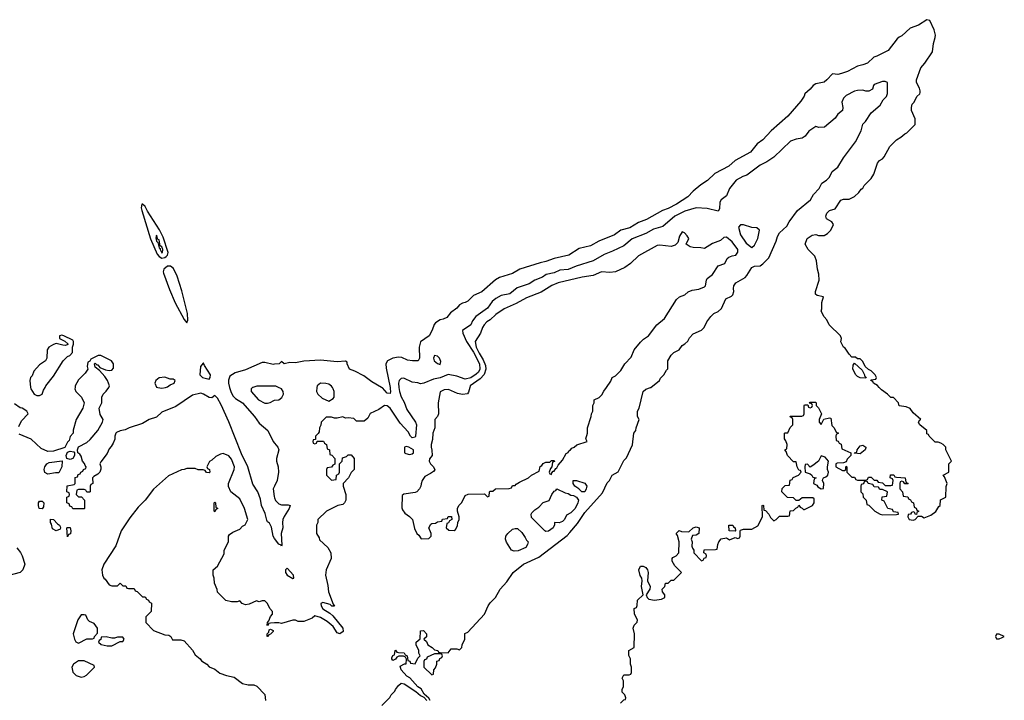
# Model space of a CAD drawing. Header units: inches. Extents: x 2769379 to 2883802, y 684208 to 828654.
# Tile 184 of 256: x 2818168 to 2825246, y 787751 to 792642. Entities that reach past the tile are written whole.
import ezdxf

# ---------------------------------------------------------------- set-up
doc = ezdxf.new("R2010")
doc.units = ezdxf.units.IN
doc.header["$MEASUREMENT"] = 0
for name, color, linetype in [('C8718', 7, 'Continuous'), ('C8719', 7, 'Continuous'), ('C8728', 7, 'Continuous'), ('C8729', 7, 'Continuous')]:
    doc.layers.add(name, color=color, linetype=linetype)

msp = doc.modelspace()

# ---------------------------------------------------------------- linework, layer by layer
at = {"layer": 'C8718', "color": 2}
for points, elevation in [([(2818565.3, 790000), (2818564.7, 789990), (2818571.3, 789970), (2818611.3, 789930), (2818632, 789890), (2818620.7, 789850), (2818574, 789770), (2818552, 789692), (2818552, 789670), (2818530, 789646), (2818522, 789618), (2818510, 789606), (2818492.7, 789567.3), (2818410, 789541.2), (2818370, 789539.3), (2818321.6, 789561.6), (2818250, 789626.6), (2818164.7, 789664.7)], 2), ([(2818245.8, 790000), (2818246.8, 789990), (2818272, 789950), (2818290, 789941), (2818310, 789941), (2818330, 789952), (2818339.3, 789980.7), (2818350.3, 790000)], 2), ([(2820000, 788915.1), (2819989.5, 788930), (2819976.6, 788996.6), (2819963.7, 789023.7), (2819950, 789034), (2819945.3, 789045.3), (2819932.7, 789092.7), (2819906.9, 789150), (2819897.7, 789197.7), (2819879.6, 789250), (2819843.6, 789303.6), (2819808.3, 789430), (2819761.8, 789521.8), (2819671.9, 789751.9), (2819615.2, 789875.2), (2819590, 789921.2), (2819570, 789942), (2819550, 789924), (2819530, 789926), (2819490, 789952), (2819470, 789958.4), (2819410, 789945.1), (2819290, 789863.7), (2819190, 789820.9), (2819150, 789786), (2819098, 789770), (2819050, 789739.3), (2818954, 789710), (2818924.7, 789695.3), (2818890, 789688.7), (2818864.5, 789675.5), (2818858, 789670), (2818851.3, 789650), (2818851.1, 789628.9), (2818839.8, 789600.2), (2818825.4, 789574.6), (2818810, 789558), (2818796, 789524), (2818750, 789466), (2818744.7, 789450), (2818751.3, 789430), (2818751.1, 789411.1), (2818744.7, 789390), (2818730, 789375.3), (2818699.6, 789360.4), (2818692, 789350), (2818694, 789310), (2818678, 789302), (2818674, 789290), (2818674, 789250), (2818670, 789246), (2818650, 789246), (2818642, 789262), (2818630, 789266), (2818590, 789266), (2818578, 789262), (2818574, 789230), (2818590, 789214), (2818612.7, 789212.7), (2818634, 789190), (2818634, 789130), (2818630, 789126), (2818550, 789126), (2818542, 789142), (2818527.3, 789147.3), (2818522, 789162), (2818506, 789170), (2818506, 789210), (2818522, 789218), (2818526, 789230), (2818522, 789242), (2818506, 789250), (2818508.4, 789291.6), (2818558, 789302), (2818566, 789310), (2818567.3, 789352.7), (2818582, 789358), (2818587.3, 789372.7), (2818602, 789378), (2818606, 789390), (2818622, 789398), (2818626, 789410), (2818642, 789418), (2818646, 789430), (2818638, 789438), (2818633.6, 789453.6), (2818618, 789470), (2818610, 789506), (2818600.4, 789520.4), (2818586, 789530), (2818582, 789550), (2818590, 789572), (2818650, 789604.7), (2818675.1, 789624.9), (2818728.7, 789690), (2818762, 789750), (2818768, 789770), (2818745.6, 789805.6), (2818738, 789850), (2818758, 789890), (2818758, 789930), (2818768, 789950), (2818790, 789972), (2818807.7, 790000)], 2), ([(2819161.1, 790000), (2819190, 789994.8), (2819216, 790000)], 2), ([(2819676.4, 790000), (2819684.4, 789970), (2819699.5, 789939.5), (2819719.9, 789919.9), (2819770, 789887.7), (2819856.3, 789790), (2819890, 789742.8), (2819950.7, 789690.7), (2819990, 789611.3), (2820000, 789598.7)], 2), ([(2819844.3, 790000), (2819841, 789999), (2819832, 789990), (2819832, 789970), (2819884.7, 789910), (2819930, 789886), (2819950, 789886), (2819968.9, 789891.1), (2819993.6, 789906.4), (2820000, 789907.3)], 6), ([(2818160.2, 789719.8), (2818179.3, 789760.7), (2818228, 789810), (2818218, 789830), (2818186, 789850), (2818170, 789854), (2818130, 789882)], 2), ([(2820000, 788307), (2819970, 788306), (2819958, 788302), (2819950, 788286), (2819946, 788290), (2819948, 788310), (2819958, 788322), (2819970, 788354), (2819986, 788370), (2819986, 788390), (2819966, 788410), (2819950, 788446), (2819930, 788466), (2819910, 788466), (2819890, 788458), (2819870, 788466), (2819816.9, 788443.1), (2819790, 788438), (2819767.3, 788447.3), (2819750, 788466), (2819730, 788458), (2819690, 788458), (2819648.4, 788468.4), (2819588.4, 788528.4), (2819587.3, 788547.3), (2819567.3, 788592.7), (2819566, 788630), (2819558, 788650), (2819558, 788690), (2819590, 788714), (2819636.4, 788803.6), (2819638, 788830), (2819668, 788890), (2819668, 788930), (2819676.4, 788943.6), (2819700.4, 788959.6), (2819750, 788982), (2819770, 789002), (2819788.4, 789011.6), (2819808.7, 789050), (2819784, 789130), (2819750, 789198), (2819686, 789250), (2819668.4, 789288.4), (2819668, 789310), (2819709.2, 789410), (2819712, 789428), (2819690, 789484), (2819670, 789509.2), (2819630, 789524), (2819610, 789519), (2819576.9, 789503.1), (2819550, 789478), (2819531.6, 789468.4), (2819514, 789430), (2819518, 789418), (2819532, 789410), (2819534, 789390), (2819530, 789386), (2819510, 789388), (2819502, 789402), (2819487.3, 789407.3), (2819450, 789408), (2819430, 789418), (2819370, 789418), (2819351.1, 789408.9), (2819330, 789408), (2819236.9, 789363.1), (2819130, 789268.7), (2819070.6, 789189.4), (2819019.8, 789140.2), (2818958.5, 789061.5), (2818896, 788970), (2818858, 788862), (2818771.3, 788730), (2818758, 788690), (2818762, 788650), (2818772, 788630), (2818782.8, 788622.8), (2818810, 788582), (2818830, 788574), (2818870, 788574), (2818890, 788592), (2818910, 788574), (2818930, 788574), (2818938, 788558), (2818950, 788554), (2818990, 788554), (2818998, 788538), (2819012.7, 788532.7), (2819050, 788494), (2819070, 788494), (2819078, 788478), (2819094, 788470), (2819098, 788458), (2819114, 788450), (2819111.6, 788388.4), (2819074, 788350), (2819074, 788310), (2819130, 788252), (2819210, 788222), (2819239.6, 788219.6), (2819254, 788210), (2819266.8, 788186.8), (2819326.4, 788186.4), (2819350, 788178), (2819410.6, 788110.6), (2819430, 788078), (2819464.7, 788050), (2819474.8, 788034.8), (2819512, 788010), (2819530, 787992), (2819570, 787974), (2819606.4, 787946.4), (2819654, 787930), (2819710, 787918), (2819770, 787871.3), (2819810, 787862), (2819850, 787862), (2819872.7, 787852.7), (2819930, 787794), (2819934, 787750)], 6), ([(2820000, 789289.7), (2819990.5, 789270), (2819995.8, 789215.8), (2820000, 789205.6)], 2), ([(2818146, 788846), (2818173.7, 788813.7), (2818186, 788790), (2818204.7, 788730), (2818190.9, 788689.1), (2818170.7, 788669.3), (2818070, 788644)], 2)]:
    msp.add_lwpolyline(points, dxfattribs=dict(at, elevation=elevation))
for points, elevation in [([(2818530, 789482), (2818506, 789490), (2818502, 789510), (2818510, 789534), (2818530, 789542), (2818556, 789536), (2818562, 789530), (2818562, 789510), (2818550, 789488.7)], 2), ([(2818370, 789375.3), (2818348.9, 789388.9), (2818344, 789410), (2818349, 789430), (2818362, 789450), (2818380.2, 789459.8), (2818472, 789472), (2818471.6, 789428.4), (2818450, 789386), (2818426, 789386)], 2), ([(2818330, 789128), (2818308.7, 789130), (2818302, 789150), (2818302, 789170), (2818310, 789182), (2818330, 789182), (2818342, 789170), (2818339.6, 789140.4)], 2), ([(2819570, 789106), (2819566, 789110), (2819566, 789170), (2819570, 789174), (2819574, 789170), (2819578, 789138), (2819592, 789130), (2819578, 789122)], 6), ([(2818430, 788968.7), (2818404, 788984), (2818396.4, 789016.4), (2818388, 789030), (2818390, 789054), (2818411.1, 789051.1), (2818439.6, 789019.6), (2818454, 789010), (2818459.6, 788999.6), (2818462, 788990), (2818458, 788982)], 2), ([(2818510, 788926), (2818506, 788990), (2818510, 788994), (2818530, 788994), (2818534, 788970), (2818531.6, 788948.4), (2818518, 788942)], 2), ([(2818630, 788366), (2818610, 788366), (2818584.7, 788330), (2818551.3, 788230), (2818561, 788190), (2818570, 788172), (2818590, 788162), (2818650, 788194), (2818690, 788194), (2818702, 788198), (2818706, 788210), (2818727.3, 788232.7), (2818728, 788270), (2818702, 788302), (2818670, 788318), (2818658, 788330), (2818642, 788362)], 6), ([(2819950, 788208.7), (2819946, 788210), (2819946, 788230), (2819958, 788242), (2819962, 788258), (2819970, 788262), (2819990, 788254), (2819990, 788246), (2819970, 788226), (2819958, 788222)], 6), ([(2818790, 788208), (2818754, 788206), (2818751.6, 788188.4), (2818738, 788182), (2818734, 788170), (2818752.7, 788152.7), (2818796.4, 788143.6), (2818830, 788142), (2818890, 788174), (2818910, 788174), (2818918, 788190), (2818910, 788206), (2818870, 788206), (2818850, 788198), (2818830, 788198)], 6), ([(2818630, 788035.3), (2818590, 788035.3), (2818554, 788010), (2818542, 787990), (2818550, 787954), (2818574, 787930), (2818610, 787918), (2818630, 787922), (2818648.4, 787931.6), (2818706, 787990), (2818702, 788002)], 6)]:
    msp.add_lwpolyline(points, close=True, dxfattribs=dict(at, elevation=elevation))
at = {"layer": 'C8719', "color": 2}
for points, elevation in [([(2819050, 791317.2), (2819044.5, 791315.5), (2819040.5, 791290), (2819044.9, 791270), (2819106.9, 791066.9), (2819156.6, 790956.6), (2819170, 790939.6), (2819190, 790929.2), (2819210, 790932.1), (2819220.8, 790939.2), (2819229.9, 790950.1), (2819235.3, 790970), (2819198.5, 791078.5), (2819173, 791133), (2819086.5, 791266.5), (2819070, 791299)], 2), ([(2819150, 791092.7), (2819146, 791074), (2819150, 791051.3), (2819159.9, 791039.9), (2819170, 791002.8), (2819177.5, 790997.5), (2819177.1, 790990), (2819190, 790966.9), (2819195.1, 790970), (2819196.4, 790990), (2819190, 791009.3), (2819178, 791018), (2819170, 791059.3), (2819161.5, 791061.5)], 6), ([(2819229.4, 790870.6), (2819204.7, 790850), (2819199.3, 790830), (2819201.4, 790821.4), (2819244.3, 790704.3), (2819286.3, 790606.3), (2819350, 790486.8), (2819370, 790464.7), (2819376.2, 790483.8), (2819374.8, 790530), (2819333, 790693), (2819299.4, 790799.4), (2819273.6, 790853.6), (2819250.6, 790870.6)], 2), ([(2819490, 790174), (2819486.4, 790173.6), (2819467.3, 790150), (2819462, 790090), (2819482, 790070), (2819530, 790058), (2819537.2, 790070), (2819539.3, 790090), (2819496.6, 790156.6)], 2)]:
    msp.add_lwpolyline(points, close=True, dxfattribs=dict(at, elevation=elevation))
for points, elevation in [([(2818350.3, 790000), (2818356, 790010), (2818410, 790081), (2818481.2, 790190), (2818510, 790221), (2818528, 790230), (2818548, 790250), (2818546, 790290), (2818555.3, 790310), (2818555.3, 790330), (2818550, 790338), (2818486, 790370), (2818470, 790374), (2818454, 790370), (2818454, 790350), (2818492.7, 790332.7), (2818512.7, 790312.7), (2818512.7, 790307.3), (2818498, 790302), (2818476.9, 790303.1), (2818430, 790315.3), (2818410, 790309), (2818378, 790290), (2818364.7, 790270), (2818362, 790210), (2818352, 790190), (2818310, 790162), (2818270, 790115.3), (2818257.3, 790082.7), (2818246, 790070), (2818241, 790050), (2818245.8, 790000)], 2), ([(2818807.7, 790000), (2818814, 790010), (2818799, 790050), (2818778.6, 790078.6), (2818740.4, 790120.4), (2818710, 790146), (2818706, 790170), (2818710, 790174), (2818722, 790162), (2818730, 790162), (2818743.6, 790143.6), (2818785.4, 790125.4), (2818810, 790121), (2818830, 790124.7), (2818842, 790138), (2818841.2, 790170), (2818828.7, 790190), (2818750, 790229), (2818731.1, 790228.9), (2818678, 790202), (2818672.7, 790187.3), (2818658, 790182), (2818652, 790150), (2818658, 790130), (2818638.5, 790101.5), (2818590, 790055.3), (2818566, 790010), (2818565.3, 790000)], 2), ([(2820000, 790165.8), (2819990, 790164.5), (2819930, 790179), (2819910, 790179), (2819790, 790127), (2819716.4, 790103.6), (2819679.1, 790080.9), (2819668.4, 790051.6), (2819668.4, 790030), (2819676.4, 790000)], 2), ([(2819216, 790000), (2819230, 790002.8), (2819250, 790018), (2819278, 790030), (2819286, 790050), (2819270, 790058), (2819250, 790058), (2819210, 790074), (2819170, 790068.7), (2819146, 790050), (2819138, 790030), (2819150, 790002), (2819161.1, 790000)], 2), ([(2820000, 790008.7), (2819970, 790009), (2819871.6, 790008.4), (2819844.3, 790000)], 6)]:
    msp.add_lwpolyline(points, dxfattribs=dict(at, elevation=elevation))
at = {"layer": 'C8728', "color": 2}
for points, elevation in [([(2820000, 789907.3), (2820030, 789911.3), (2820052.9, 789927.1), (2820064, 789950), (2820062, 789970), (2820049.1, 789989.1), (2820027.3, 790000)], 6), ([(2820893.9, 790000), (2820897.1, 789970), (2820910, 789931.3), (2820932.7, 789892.7), (2820950, 789841), (2821013.4, 789750), (2821020.7, 789730), (2821014, 789650), (2821010, 789642.7), (2820990, 789638), (2820978, 789650), (2820959.5, 789679.5), (2820902, 789742), (2820830.9, 789850.9), (2820810, 789867), (2820790, 789869.4), (2820750, 789842), (2820687.5, 789812.5), (2820670, 789778), (2820643.6, 789756.4), (2820590, 789758), (2820570, 789775.3), (2820530, 789782), (2820510, 789778), (2820490, 789788), (2820450, 789778), (2820430, 789778), (2820410, 789786), (2820370, 789786), (2820334, 789750), (2820331.6, 789728.4), (2820322, 789710), (2820319.6, 789680.4), (2820312.7, 789667.3), (2820294, 789650), (2820294, 789626), (2820278, 789622), (2820274, 789610), (2820278, 789598), (2820290, 789594), (2820302, 789598), (2820306, 789614), (2820352.7, 789612.7), (2820358, 789598), (2820374, 789590), (2820378, 789558), (2820394, 789550), (2820398, 789518), (2820412.7, 789512.7), (2820434, 789490), (2820432.7, 789447.3), (2820418, 789442), (2820410, 789426), (2820378, 789422), (2820374, 789410), (2820374, 789370), (2820410, 789334), (2820442, 789338), (2820446, 789370), (2820462, 789378), (2820466, 789390), (2820466, 789450), (2820486, 789470), (2820487.3, 789492.7), (2820516.4, 789503.6), (2820530, 789514), (2820550, 789514), (2820572, 789490), (2820572, 789410), (2820551.6, 789388.4), (2820530.9, 789349.1), (2820494, 789310), (2820494, 789290), (2820511.3, 789230), (2820511.3, 789190), (2820502, 789170), (2820490, 789158), (2820454, 789150), (2820372, 789110), (2820312, 789050), (2820311.6, 789028.4), (2820302, 789010), (2820302, 788950), (2820319.6, 788919.6), (2820323.6, 788903.6), (2820382, 788850), (2820404.7, 788810), (2820406, 788770), (2820371, 788690), (2820366, 788650), (2820383.6, 788576.4), (2820387.3, 788530), (2820422, 788442), (2820431.6, 788428.4), (2820412, 788428), (2820399.3, 788439.3), (2820347.1, 788452.9), (2820332.7, 788447.3), (2820336, 788430), (2820347.7, 788407.7), (2820398, 788378), (2820418.5, 788358.5), (2820490.8, 788270), (2820494, 788246), (2820470, 788228.7), (2820450, 788235.3), (2820422, 788282), (2820378, 788318), (2820330, 788345.2), (2820290, 788358), (2820270, 788342), (2820210, 788318), (2820170, 788318), (2820150, 788328), (2820130, 788328), (2820050, 788302), (2820030, 788308), (2820000, 788307)], 6), ([(2820304.8, 790000), (2820301, 789970), (2820310, 789952), (2820342, 789922), (2820390, 789902), (2820420.4, 789919.6), (2820428, 789930), (2820428.7, 789970), (2820422, 789990), (2820415.3, 790000)], 6), ([(2820830, 790000), (2820832, 789990), (2820834, 789970), (2820830, 789955.3), (2820810, 789959.3), (2820775.6, 789995.6), (2820767.9, 790000)], 2), ([(2821118, 787750), (2821110, 787766), (2821076.4, 787796.4), (2821053.2, 787833.2), (2821028.9, 787848.9), (2820972.7, 787912.7), (2820950, 787924), (2820909.2, 787970), (2820903.1, 787996.9), (2820934, 788014), (2820946, 788014), (2820947.3, 788047.3), (2820942, 788062), (2820927.3, 788067.3), (2820892.7, 788067.3), (2820878, 788062), (2820870, 788046), (2820850, 788038), (2820842, 788050), (2820843.1, 788056.9), (2820850, 788074), (2820862, 788078), (2820866, 788110), (2820870, 788112), (2820878, 788098), (2820890, 788094), (2820931.6, 788091.6), (2820938, 788078), (2820952, 788070), (2820958, 788038), (2820972, 788032), (2820978, 788018), (2821010, 788014), (2821030, 788054), (2821046, 788070), (2821038, 788090), (2821038, 788110), (2821018, 788150), (2821018, 788170), (2821047.3, 788192.7), (2821048, 788250), (2821070, 788252), (2821092, 788230), (2821092, 788208), (2821074, 788190), (2821092.7, 788172.7), (2821102, 788150), (2821134, 788130), (2821150, 788114), (2821174, 788110), (2821178, 788098), (2821190, 788094), (2821247.3, 788092.7), (2821270, 788122), (2821310, 788122), (2821330, 788114), (2821346, 788130), (2821348, 788150), (2821368.7, 788190), (2821368, 788232), (2821390, 788242), (2821508.7, 788370), (2821535.3, 788430), (2821550, 788452), (2821588.7, 788490), (2821622, 788550), (2821670, 788602), (2821715.3, 788670), (2821788.7, 788730), (2821899.7, 788780.3), (2822103.7, 788936.3), (2822123.7, 788956.3), (2822178, 789022), (2822230, 789100.5), (2822357, 789243), (2822390, 789314), (2822408.4, 789331.6), (2822428, 789370), (2822470, 789394), (2822510, 789474), (2822530, 789494), (2822572, 789588), (2822583.7, 789670), (2822597.2, 789690), (2822599.3, 789710), (2822622, 789770), (2822609.2, 789790), (2822609.3, 789830), (2822621.2, 789850), (2822649, 789970), (2822670, 789986), (2822702, 789998), (2822704.5, 790000)], 6), ([(2821404.1, 790000), (2821394.8, 789965.2), (2821386, 789954), (2821350.9, 789949.1), (2821315.5, 789955.5), (2821250, 789985.2), (2821218, 789982), (2821191.1, 789968.9), (2821174.8, 789890), (2821178, 789810), (2821171.3, 789790), (2821151.3, 789768.7), (2821151, 789710), (2821138.8, 789670), (2821135.3, 789624.7), (2821124.7, 789590), (2821124.7, 789570), (2821131.6, 789548.4), (2821132, 789510), (2821112.7, 789487.3), (2821112, 789470), (2821122, 789450), (2821142, 789430), (2821151.6, 789408.4), (2821143.6, 789396.4), (2821119.8, 789380.2), (2821079.6, 789360.4), (2821062, 789330), (2821052.7, 789307.3), (2821052, 789290), (2821042, 789270), (2821022, 789250), (2821010, 789244), (2820930, 789233.2), (2820916.9, 789223.1), (2820915.3, 789135.3), (2820919.8, 789119.8), (2820935.3, 789095.3), (2820970, 789071.3), (2820991.3, 789050), (2821005.4, 788985.4), (2821022, 788950), (2821036.9, 788936.9), (2821052.7, 788912.7), (2821110, 788914), (2821126, 788930), (2821126, 788950), (2821108, 788990), (2821123.1, 789016.9), (2821130, 789022), (2821156.4, 789023.6), (2821170, 789034), (2821202, 789038), (2821207.3, 789052.7), (2821242, 789058), (2821248.4, 789071.6), (2821271.3, 789071.3), (2821274, 789050), (2821258, 789042), (2821250, 789026), (2821238, 789022), (2821234, 788990), (2821252.7, 788972.7), (2821290, 788972), (2821300.4, 788979.6), (2821314.6, 789005.4), (2821318, 789030), (2821328, 789050), (2821328, 789070), (2821315.3, 789110), (2821314, 789130), (2821324, 789150), (2821346.6, 789173.4), (2821370, 789222), (2821391.6, 789231.6), (2821510, 789234), (2821530, 789214), (2821542, 789218), (2821546, 789250), (2821550, 789254), (2821570, 789254), (2821588.9, 789271.1), (2821687.3, 789272.7), (2821702, 789278), (2821710, 789294), (2821730, 789294), (2821736.4, 789303.6), (2821760.2, 789319.8), (2821826, 789350), (2821846, 789370), (2821902, 789398), (2821908.4, 789431.6), (2821922, 789438), (2821930, 789454), (2821950, 789462), (2821978, 789462), (2821990, 789474), (2822010, 789474), (2822011.6, 789468.4), (2821998, 789462), (2821994, 789430), (2821983.6, 789416.4), (2821974, 789390), (2821978, 789378), (2821990, 789374), (2821993.6, 789386.4), (2822003.1, 789396.9), (2822010, 789398), (2822022, 789418), (2822030, 789421), (2822039, 789441), (2822070, 789478), (2822096, 789524), (2822110, 789532), (2822115.5, 789544.5), (2822128, 789550), (2822136.5, 789563.5), (2822154, 789570), (2822174, 789586), (2822246, 789610), (2822238, 789630), (2822248.7, 789670), (2822248.7, 789710), (2822275.3, 789790), (2822278, 789810), (2822288, 789830), (2822288, 789870), (2822298, 789890), (2822298, 789910), (2822332.7, 789927.3), (2822352.7, 789947.3), (2822366.3, 789973.7), (2822385.2, 790000)], 10), ([(2822486, 787730), (2822510, 787754), (2822522, 787758), (2822526, 787770), (2822518, 787790), (2822498, 787810), (2822498, 787830), (2822508, 787850), (2822508, 787890), (2822498, 787910), (2822510, 787934), (2822550, 787934), (2822562, 787938), (2822566, 787950), (2822566, 787990), (2822558, 788010), (2822558, 788050), (2822547.3, 788072.7), (2822546, 788110), (2822586, 788130), (2822588, 788230), (2822578, 788270), (2822586, 788290), (2822607.3, 788312.7), (2822608, 788330), (2822588, 788370), (2822586, 788410), (2822602, 788418), (2822607.3, 788432.7), (2822608.7, 788470), (2822649, 788510), (2822637.2, 788570), (2822642, 788610), (2822639, 788630), (2822627.3, 788647.3), (2822619, 788690), (2822630, 788714), (2822650, 788714), (2822670, 788704.7), (2822681, 788690), (2822686.8, 788670), (2822682, 788610), (2822701, 788570), (2822698.8, 788550), (2822671.3, 788510), (2822678, 788490), (2822690, 788478), (2822730, 788471), (2822782, 788478), (2822806, 788490), (2822806, 788510), (2822788, 788530), (2822786, 788550), (2822806, 788570), (2822810, 788594), (2822830, 788594), (2822850, 788614), (2822870, 788614), (2822926, 788670), (2822876.4, 788716.4), (2822858, 788750), (2822858, 788770), (2822863.1, 788776.9), (2822886, 788790), (2822906, 788810), (2822908, 788890), (2822896.4, 788936.4), (2822886, 788950), (2822908.4, 788971.6), (2822924.7, 788964.7), (2822978, 788962), (2823008.4, 788991.6), (2823030, 788998), (2823051.3, 788991.3), (2823051, 788949), (2823030, 788938), (2823003.6, 788936.4), (2822994, 788910), (2823002, 788890), (2822999.6, 788859.6), (2823003.6, 788843.6), (2823014, 788830), (2823014, 788810), (2823070, 788754), (2823082, 788758), (2823087.3, 788772.7), (2823102, 788778), (2823106, 788790), (2823102, 788802), (2823086, 788810), (2823087.3, 788832.7), (2823170, 788834), (2823182, 788838), (2823186, 788870), (2823194, 788890), (2823210, 788911.3), (2823250, 788918), (2823270, 788904.7), (2823310, 788922), (2823330, 788914), (2823342, 788918), (2823346, 788930), (2823346, 788970), (2823350, 788974), (2823370, 788982), (2823430, 788982), (2823474.6, 789005.4), (2823508, 789070), (2823506, 789150), (2823510, 789154), (2823514, 789150), (2823518, 789118), (2823530, 789114), (2823554, 789090), (2823565.4, 789065.4), (2823590, 789042), (2823606, 789050), (2823630, 789074), (2823690, 789074), (2823702, 789078), (2823707.3, 789112.7), (2823730, 789114), (2823747.3, 789132.7), (2823762, 789138), (2823770, 789154), (2823778, 789138), (2823792.7, 789132.7), (2823802, 789122), (2823810, 789122), (2823866, 789150), (2823878, 789170), (2823878, 789198), (2823870, 789206), (2823792.7, 789207.3), (2823770, 789186), (2823750, 789186), (2823730, 789206), (2823688.4, 789208.4), (2823646, 789250), (2823650, 789274), (2823670, 789294), (2823702, 789298), (2823707.3, 789332.7), (2823722, 789338), (2823728.4, 789351.6), (2823766, 789370), (2823786, 789390), (2823782, 789402), (2823770, 789406), (2823758, 789430), (2823750, 789466), (2823730, 789466), (2823688, 789510), (2823678, 789538), (2823668, 789550), (2823682, 789558), (2823686, 789590), (2823676.4, 789616.4), (2823666, 789630), (2823666, 789670), (2823670, 789674), (2823690, 789674), (2823707.3, 789712.7), (2823726, 789730), (2823726, 789770), (2823722, 789782), (2823710, 789786), (2823707.3, 789792.7), (2823790, 789794), (2823802, 789798), (2823806, 789810), (2823806, 789870), (2823810, 789874), (2823834, 789874), (2823838, 789858), (2823850, 789854), (2823862, 789858), (2823866, 789870), (2823862, 789882), (2823846, 789886), (2823850, 789894), (2823890, 789894), (2823894, 789890), (2823894, 789870), (2823910, 789854), (2823931, 789810), (2823914, 789770), (2823914, 789750), (2823930, 789734), (2823948, 789772), (2823990, 789782), (2823998, 789778), (2824006.8, 789726.8), (2824022, 789710), (2824038, 789678), (2824054, 789670), (2824038, 789662), (2824034, 789650), (2824038, 789618), (2824052.7, 789612.7), (2824058, 789598), (2824072.7, 789592.7), (2824078, 789558), (2824142, 789530), (2824142, 789510), (2824116.9, 789483.1), (2824110, 789466), (2824090, 789458), (2824043.6, 789456.4), (2824034, 789450), (2824034, 789430), (2824083.6, 789403.6), (2824098, 789402), (2824106, 789410), (2824106, 789430), (2824110, 789434), (2824114, 789430), (2824114, 789390), (2824150, 789354), (2824170, 789354), (2824178, 789338), (2824190, 789334), (2824250, 789334), (2824262, 789338), (2824270, 789354), (2824290, 789354), (2824310, 789334), (2824330, 789334), (2824338, 789318), (2824370, 789314), (2824390, 789294), (2824430, 789294), (2824442, 789298), (2824446, 789330), (2824442, 789342), (2824426, 789350), (2824428.4, 789371.6), (2824451.6, 789371.6), (2824458, 789358), (2824470, 789354), (2824534, 789350), (2824538, 789318), (2824554, 789310), (2824550, 789306), (2824530, 789306), (2824522, 789322), (2824510, 789326), (2824498, 789322), (2824494, 789310), (2824494, 789270), (2824514, 789250), (2824518, 789218), (2824552.7, 789212.7), (2824558, 789198), (2824572.7, 789192.7), (2824578, 789178), (2824594, 789170), (2824598, 789138), (2824612.7, 789132.7), (2824618, 789118), (2824632, 789110), (2824618, 789102), (2824614, 789086), (2824606, 789090), (2824602, 789102), (2824590, 789106), (2824578, 789102), (2824571.6, 789088.4), (2824554, 789086), (2824552, 789070), (2824562, 789050), (2824590, 789044.7), (2824606, 789050), (2824626, 789074), (2824650, 789074), (2824670, 789062), (2824718, 789082), (2824752.9, 789107.1), (2824776.4, 789143.6), (2824786, 789150), (2824787.3, 789192.7), (2824826, 789210), (2824827.3, 789287.3), (2824835.3, 789310), (2824816.4, 789356.4), (2824806, 789370), (2824846, 789390), (2824846, 789450), (2824866, 789470), (2824826, 789550), (2824826, 789570), (2824806, 789590), (2824790, 789598), (2824770, 789606), (2824750, 789606), (2824706, 789650), (2824702, 789662), (2824690, 789666), (2824688, 789690), (2824638, 789730), (2824628, 789748), (2824636.4, 789763.6), (2824646, 789770), (2824590, 789818), (2824570, 789848), (2824540.4, 789860.4), (2824490, 789868), (2824486, 789890), (2824450, 789926), (2824430, 789926), (2824406, 789950), (2824362, 789982), (2824346.8, 790000)], 2), ([(2820000, 789598.7), (2820022.8, 789570), (2820031.3, 789550), (2820014, 789490), (2820014, 789470), (2820026.7, 789430), (2820028.4, 789390), (2820019.5, 789330), (2820000, 789289.7)], 2), ([(2820000, 789205.6), (2820007.5, 789187.5), (2820030, 789163.1), (2820050, 789155.3), (2820096.8, 789156.8), (2820111.3, 789150), (2820104.9, 789130), (2820067.7, 789072.3), (2820059.5, 789050), (2820056.4, 789030), (2820059.3, 788990), (2820048, 788950), (2820053, 788867), (2820050, 788858), (2820046.8, 788866.8), (2820030, 788872.7), (2820000, 788915.1)], 2), ([(2820770, 787714), (2820828.7, 787771.3), (2820838, 787790), (2820864, 787816), (2820869, 787830), (2820890, 787858), (2820910, 787874.8), (2820930.8, 787870.8), (2821015.3, 787815.3), (2821050, 787784.7), (2821074, 787774), (2821094, 787750)], 6)]:
    msp.add_lwpolyline(points, dxfattribs=dict(at, elevation=elevation))
for points, elevation in [([(2820945.4, 789574.6), (2820934, 789570), (2820934, 789530), (2820943.6, 789523.6), (2820970, 789518), (2820990, 789522), (2820998, 789530), (2820999, 789550), (2820966, 789570)], 10), ([(2824210, 789522), (2824170, 789526), (2824166, 789530), (2824186, 789534), (2824188, 789550), (2824210, 789581), (2824230, 789584.7), (2824250.6, 789570.6), (2824250, 789566), (2824244.7, 789550)], 2), ([(2823930, 789508), (2823910.6, 789469.4), (2823870, 789439), (2823850, 789426), (2823830, 789448), (2823814, 789446), (2823812, 789430), (2823814, 789390), (2823850, 789378), (2823862, 789370), (2823870, 789354), (2823894, 789350), (2823878, 789342), (2823874, 789310), (2823898, 789298), (2823905.4, 789285.4), (2823930, 789272), (2823946, 789274), (2823948, 789310), (2823938, 789330), (2823940.4, 789339.6), (2823946, 789350), (2823963.1, 789356.9), (2823978, 789370), (2823982, 789390), (2823975.3, 789410), (2823975.3, 789430), (2823982, 789470), (2823958, 789498)], 2), ([(2822209, 789249), (2822188, 789270), (2822158, 789290), (2822146, 789310), (2822146, 789330), (2822170, 789331.3), (2822230.7, 789310.7), (2822244.7, 789290), (2822240.7, 789270), (2822230, 789249.3)], 6), ([(2824250, 789326), (2824238, 789322), (2824232.7, 789307.3), (2824218, 789302), (2824214, 789290), (2824214, 789250), (2824230, 789234), (2824232, 789210), (2824254, 789190), (2824258, 789158), (2824272.7, 789152.7), (2824314, 789110), (2824354, 789090), (2824370, 789084.7), (2824470, 789086), (2824486, 789090), (2824482, 789102), (2824450, 789106), (2824442, 789122), (2824408.9, 789128.9), (2824382, 789182), (2824366, 789190), (2824367.3, 789212.7), (2824402, 789218), (2824406, 789250), (2824370, 789266), (2824350, 789266), (2824342, 789282), (2824310, 789286), (2824302, 789302), (2824268, 789308), (2824262, 789322)], 2), ([(2822047, 789027), (2822012, 789028), (2822012, 789012), (2822002, 788990), (2821970, 788967), (2821950, 788965.2), (2821942, 788970), (2821846, 789066), (2821843.7, 789090), (2821850, 789098.8), (2821870, 789119.1), (2821900.2, 789139.8), (2821930, 789172.7), (2821973.2, 789186.8), (2821992.7, 789230), (2822010, 789254), (2822021.2, 789258.8), (2822030, 789271.3), (2822090, 789242), (2822110, 789238), (2822130, 789224.7), (2822150, 789222), (2822171, 789211), (2822184.7, 789190), (2822180.7, 789170), (2822162, 789130), (2822130, 789099.3), (2822098.8, 789081.2), (2822083, 789050), (2822070, 789035.1)], 6), ([(2821723.3, 788823.3), (2821702, 788830), (2821666.8, 788886.8), (2821659.3, 788910), (2821662, 788930), (2821676, 788950), (2821710, 788980.5), (2821730, 788986.8), (2821745.4, 788985.4), (2821776.9, 788956.9), (2821802, 788922), (2821810, 788902), (2821822, 788890), (2821818.8, 788870), (2821807.3, 788850), (2821750, 788826)], 6), ([(2823310, 788966), (2823268.9, 788968.9), (2823266, 789010), (2823294, 789010), (2823298, 788998), (2823311.6, 788991.6), (2823314, 788970)], 2), ([(2820090, 788701.2), (2820078.8, 788690), (2820079.1, 788670), (2820091, 788650), (2820130, 788626.8), (2820138, 788630), (2820137, 788650)], 6), ([(2825210, 788226), (2825190, 788226), (2825182, 788210), (2825190, 788194), (2825210, 788194), (2825230, 788202), (2825246, 788210)], 2), ([(2821190, 788086), (2821150, 788086), (2821098, 788062), (2821092.7, 788047.3), (2821078, 788042), (2821074, 788030), (2821074, 787990), (2821130, 787934), (2821142, 787938), (2821146, 787970), (2821156.4, 787983.6), (2821166, 788010), (2821167.3, 788032.7), (2821182, 788038), (2821187.3, 788052.7), (2821202, 788058), (2821206, 788070), (2821202, 788082)], 6)]:
    msp.add_lwpolyline(points, close=True, dxfattribs=dict(at, elevation=elevation))
at = {"layer": 'C8729', "color": 2}
for points, elevation in [([(2824346.8, 790000), (2824334.6, 790014.6), (2824306, 790030), (2824302, 790042), (2824286, 790050), (2824290, 790054), (2824322, 790058), (2824326, 790070), (2824318, 790090), (2824290, 790118), (2824268.7, 790128.7), (2824246, 790150), (2824230, 790186), (2824210, 790206), (2824190, 790206), (2824176.4, 790216.4), (2824150, 790218), (2824130, 790238), (2824101.2, 790281.2), (2824089, 790290), (2824070, 790326), (2824075.3, 790350), (2824068.7, 790370), (2823986, 790450), (2823970, 790486), (2823950, 790506), (2823928.4, 790548.4), (2823935.3, 790564.7), (2823934, 790610), (2823946, 790650), (2823900.4, 790660.4), (2823888.7, 790670), (2823889, 790690), (2823915.3, 790770), (2823913.6, 790813.6), (2823902, 790850), (2823895.3, 790910), (2823883.1, 790943.1), (2823835.3, 790990), (2823814, 791030), (2823829, 791070), (2823865.6, 791094.4), (2823890, 791098), (2823910, 791091.3), (2823950, 791092), (2823974.6, 791105.4), (2823998, 791130), (2824018, 791170), (2824006, 791190), (2823968, 791210), (2823962, 791230), (2823970, 791252), (2823989.3, 791270.7), (2824030, 791282), (2824070, 791346), (2824090, 791351.3), (2824130, 791352), (2824168.4, 791371.6), (2824200.4, 791399.6), (2824216.4, 791423.6), (2824228.7, 791431.3), (2824238, 791450), (2824290, 791502), (2824308.9, 791531.1), (2824335.3, 791610), (2824349.3, 791630.7), (2824370, 791642), (2824383.1, 791656.9), (2824422, 791730), (2824470, 791778), (2824503.1, 791796.9), (2824530, 791822), (2824546, 791830), (2824606, 791890), (2824606, 791930), (2824578, 791990), (2824578, 792010), (2824584.7, 792035.3), (2824598, 792050), (2824618, 792090), (2824638, 792110), (2824640.4, 792119.6), (2824642, 792130), (2824635.3, 792150), (2824615.3, 792190), (2824615.3, 792210), (2824644.7, 792295.3), (2824675.3, 792330), (2824728.7, 792410), (2824737.2, 792470), (2824750, 792514), (2824752, 792530), (2824740.7, 792570), (2824710, 792635.3), (2824690, 792642), (2824630, 792602.7), (2824570, 792581.2), (2824510, 792526), (2824490, 792517.2), (2824475.5, 792504.5), (2824410, 792421.2), (2824330, 792379.3), (2824307.9, 792372.1), (2824262, 792330), (2824230, 792317.2), (2824190, 792309), (2824118, 792270), (2824074.6, 792254.6), (2824049, 792249), (2824010, 792253.2), (2823971.3, 792210), (2823950, 792194), (2823890, 792181.2), (2823871.3, 792170), (2823850, 792142), (2823812, 792110), (2823806.8, 792093.2), (2823783.5, 792056.5), (2823690.4, 791949.6), (2823570, 791844), (2823510, 791779), (2823470, 791749), (2823421, 791690), (2823311.3, 791630), (2823266, 791590), (2823164.1, 791535.9), (2823112.8, 791487.2), (2823064.7, 791455.3), (2823010, 791409.2), (2822970.7, 791370), (2822890, 791315.6), (2822830, 791284.5), (2822787.9, 791272.1), (2822673.3, 791206.7), (2822616.4, 791183.6), (2822553.5, 791146.5), (2822490, 791129.3), (2822444.4, 791095.6), (2822330, 791049.4), (2822270, 791017), (2822190, 790998.4), (2822116, 790950), (2822010, 790925.1), (2821950, 790903.7), (2821910, 790896), (2821762, 790850), (2821710, 790819.3), (2821618, 790790), (2821588, 790772), (2821490, 790686), (2821430, 790661.2), (2821390, 790619), (2821370.5, 790609.5), (2821350, 790606), (2821330, 790593.2), (2821310.4, 790569.6), (2821263.8, 790536.2), (2821237.5, 790502.5), (2821212, 790490), (2821190, 790485.2), (2821156.8, 790463.2), (2821148.1, 790451.9), (2821134, 790410), (2821110.6, 790369.4), (2821050, 790328), (2821039.1, 790290), (2821042.8, 790210), (2821032, 790190), (2820990.5, 790189.5), (2820954.8, 790194.8), (2820913.8, 790213.8), (2820890, 790216.2), (2820849, 790209), (2820811, 790190), (2820800.7, 790170), (2820803, 790137), (2820830, 790000)], 2), ([(2822704.5, 790000), (2822768, 790050), (2822774.6, 790065.4), (2822798, 790090), (2822816.4, 790123.6), (2822827.3, 790132.7), (2822828, 790190), (2822850, 790232), (2822870, 790251.3), (2822908, 790270), (2822930, 790302), (2822950, 790312), (2822970, 790332), (2822983.2, 790356.8), (2823010, 790384.7), (2823070, 790412), (2823088, 790430), (2823108, 790470), (2823135.3, 790510), (2823158, 790530), (2823190, 790544.7), (2823212.5, 790567.5), (2823244.8, 790635.2), (2823284, 790656), (2823294, 790666), (2823302, 790690), (2823299, 790710), (2823302, 790730), (2823315.3, 790750), (2823382, 790790), (2823395.5, 790804.5), (2823430, 790862), (2823449.2, 790870.8), (2823490, 790874), (2823510, 790886.8), (2823554, 790930), (2823605.2, 791050), (2823614.8, 791085.2), (2823629.2, 791110), (2823682, 791158), (2823699, 791190), (2823759, 791270), (2823851.9, 791348.1), (2823874.8, 791385.2), (2823914, 791430), (2823933.6, 791466.4), (2823968, 791490), (2823988.9, 791511.1), (2824008.7, 791550), (2824050, 791582), (2824089, 791650), (2824176, 791764), (2824216.5, 791843.5), (2824229.4, 791890.6), (2824248.7, 791910), (2824290, 791972), (2824352.9, 792027.1), (2824374.6, 792065.4), (2824398, 792090), (2824407.3, 792112.7), (2824406, 792190), (2824390, 792198), (2824370, 792198), (2824310, 792175.3), (2824304.7, 792170), (2824298, 792142), (2824271.6, 792128.4), (2824251.6, 792128.4), (2824230, 792135.3), (2824190, 792134), (2824170, 792128.7), (2824110, 792098), (2824090, 792078), (2824078, 792050), (2824084.7, 792010), (2824082, 791990), (2824050, 791962), (2824030, 791935.3), (2823954, 791870), (2823911.6, 791868.4), (2823890, 791875.3), (2823839.8, 791840.2), (2823814.4, 791805.6), (2823792, 791790), (2823750, 791784), (2823710, 791769.2), (2823590, 791653.2), (2823539.3, 791620.7), (2823490, 791596), (2823396.1, 791523.9), (2823365.8, 791514.2), (2823318, 791490), (2823270.7, 791429.3), (2823250, 791375.3), (2823210, 791348.7), (2823202, 791330), (2823198, 791282), (2823190, 791265.2), (2823110, 791285.2), (2823030, 791289.3), (2822950, 791267), (2822876.3, 791230), (2822790, 791155.1), (2822724.2, 791135.8), (2822670, 791104.5), (2822570, 791066.6), (2822510, 791017.6), (2822430, 790978), (2822370, 790954.5), (2822290.3, 790909.7), (2822168.4, 790871.6), (2822110, 790847.3), (2822050, 790841.2), (2822010, 790823.7), (2821951.3, 790810), (2821927.1, 790792.9), (2821870, 790769.4), (2821830, 790744.5), (2821744.7, 790715.3), (2821690, 790672.7), (2821630, 790660.9), (2821590, 790639.3), (2821563.9, 790616.1), (2821530, 790569.4), (2821447.3, 790510), (2821422.4, 790477.6), (2821410, 790449.4), (2821350.7, 790409.3), (2821352.7, 790390), (2821379.6, 790330), (2821430, 790253.4), (2821473.8, 790170), (2821475.8, 790130), (2821467, 790110), (2821450, 790095.4), (2821410, 790068.6), (2821370, 790059.1), (2821310, 790079.6), (2821246.8, 790093.2), (2821190.3, 790069.7), (2821141.4, 790058.6), (2821072, 790030), (2821050, 790025.2), (2821030, 790033.2), (2820990, 790037.2), (2820930, 790066), (2820910, 790064), (2820896, 790050), (2820890.7, 790029.3), (2820893.9, 790000)], 6), ([(2822385.2, 790000), (2822416.4, 790043.6), (2822428, 790070), (2822450, 790082), (2822490, 790122), (2822518, 790170), (2822563.1, 790216.9), (2822585.2, 790270), (2822630, 790324.7), (2822652.9, 790347.1), (2822688, 790370), (2822748.7, 790450), (2822804.1, 790495.9), (2822890, 790632), (2822910, 790651.3), (2822950, 790666), (2822973.6, 790686.4), (2823002.7, 790697.3), (2823050, 790706), (2823090, 790722), (2823098, 790730), (2823104, 790770), (2823110, 790782), (2823148.7, 790810), (2823190, 790874), (2823238, 790890), (2823254.6, 790925.4), (2823264.7, 790935.3), (2823290, 790946), (2823315.3, 790950), (2823329.3, 790970.7), (2823329.4, 790990), (2823290, 791046.6), (2823250, 791079), (2823230, 791078), (2823205.4, 791054.6), (2823147.1, 791032.9), (2823090, 790998), (2823063.1, 791003.1), (2823010, 791004), (2822988, 791010), (2822958, 791030), (2822978, 791070), (2822966, 791090), (2822946, 791110), (2822930, 791118), (2822910, 791086), (2822899.8, 791040.2), (2822879.1, 791020.9), (2822850, 791012.7), (2822770, 791022.7), (2822750, 791019), (2822615.2, 790944.8), (2822558, 790890), (2822518.5, 790861.5), (2822450, 790829.3), (2822410, 790825.2), (2822350, 790829.2), (2822290, 790802.7), (2822210, 790792.7), (2822038, 790750), (2821992.5, 790732.5), (2821915.8, 790684.2), (2821810, 790642.9), (2821737.5, 790602.5), (2821650, 790563.6), (2821590, 790524.5), (2821550, 790485.2), (2821526.8, 790470), (2821506.8, 790450), (2821494.8, 790430), (2821480.7, 790390), (2821443, 790330), (2821449.1, 790290), (2821470, 790244.9), (2821499, 790199), (2821516.2, 790156.2), (2821519, 790130), (2821507.6, 790092.4), (2821478.8, 790061.2), (2821406.8, 790010), (2821404.1, 790000)], 10), ([(2820767.9, 790000), (2820698.9, 790038.9), (2820642, 790082), (2820576.6, 790116.6), (2820538, 790130), (2820522, 790170), (2820522, 790182), (2820508.9, 790188.9), (2820450, 790184.5), (2820330, 790194.5), (2820210.9, 790189.1), (2820150, 790175.3), (2820110, 790179), (2820070, 790168.7), (2820050, 790186), (2820034, 790170), (2820000, 790165.8)], 2), ([(2820027.3, 790000), (2820010, 790008.7), (2820000, 790008.7)], 6), ([(2820415.3, 790000), (2820410, 790008), (2820390, 790022), (2820368.9, 790028.9), (2820330, 790029), (2820306, 790010), (2820304.8, 790000)], 6)]:
    msp.add_lwpolyline(points, dxfattribs=dict(at, elevation=elevation))
for points, elevation in [([(2823370, 791168.7), (2823350, 791168.7), (2823336, 791150), (2823350, 791096), (2823390, 791037.3), (2823430, 791006), (2823450, 791022), (2823474, 791070), (2823486, 791130), (2823467.3, 791147.3), (2823430, 791148.7)], 10), ([(2821150, 790228), (2821142.8, 790210), (2821148, 790190), (2821170, 790171), (2821190, 790164.7), (2821195.1, 790184.9), (2821185.2, 790210), (2821170, 790225.2)], 6), ([(2824250, 790066), (2824208.9, 790068.9), (2824190, 790078), (2824178, 790090), (2824158, 790130), (2824160.4, 790159.6), (2824170, 790174), (2824223.6, 790123.6), (2824242, 790090), (2824242, 790082), (2824254, 790070)], 2)]:
    msp.add_lwpolyline(points, close=True, dxfattribs=dict(at, elevation=elevation))

doc.saveas('drawing.dxf')
